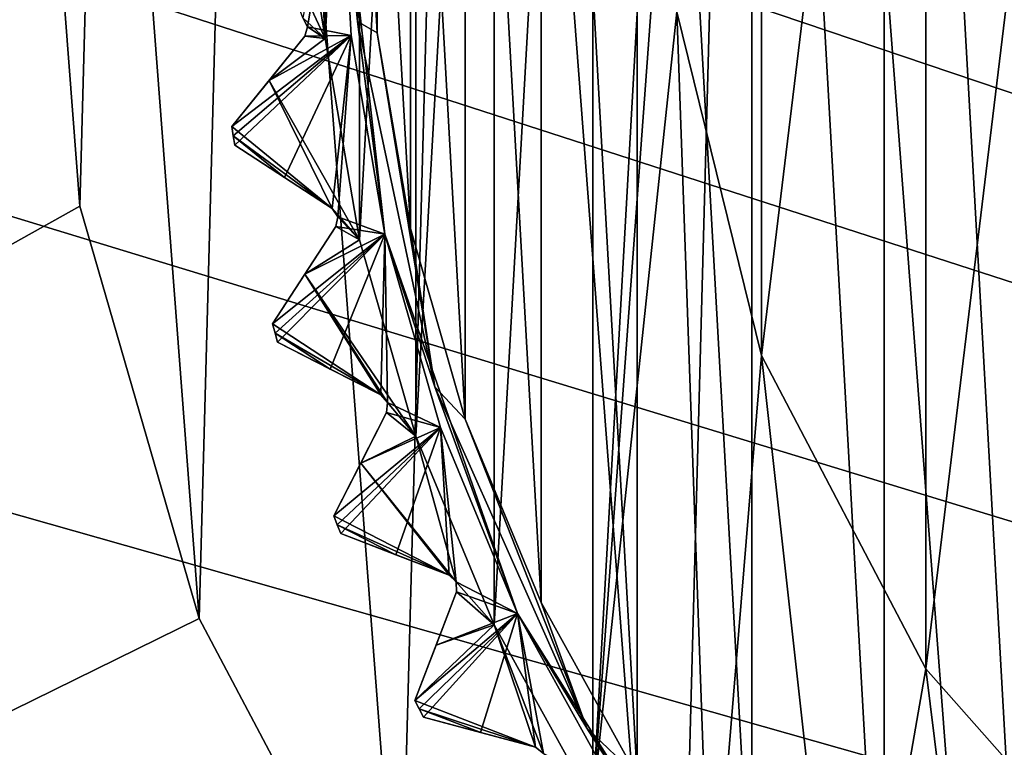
# Model space of a CAD drawing. Header units: millimetres. Extents: x -175 to 114, y -36 to 283.
# Tile 11 of 112: x 7.29 to 14.84, y -6.99 to -1.42. Entities that reach past the tile are written whole.
import ezdxf

# ---------------------------------------------------------------- set-up
doc = ezdxf.new("R2010")
doc.units = ezdxf.units.MM
doc.header["$LTSCALE"] = 65.185185
for name, color, linetype in [('1', 7, 'CONTINUOUS'), ('1042', 7, 'CONTINUOUS'), ('1043', 7, 'CONTINUOUS'), ('1045', 7, 'CONTINUOUS'), ('1126', 7, 'CONTINUOUS'), ('1127', 7, 'CONTINUOUS'), ('1128', 7, 'CONTINUOUS'), ('1129', 7, 'CONTINUOUS'), ('2', 7, 'CONTINUOUS'), ('30', 7, 'CONTINUOUS'), ('42', 7, 'CONTINUOUS'), ('667', 7, 'CONTINUOUS'), ('668', 7, 'CONTINUOUS'), ('780', 7, 'CONTINUOUS'), ('782', 7, 'CONTINUOUS'), ('783', 7, 'CONTINUOUS'), ('784', 7, 'CONTINUOUS'), ('785', 7, 'CONTINUOUS'), ('786', 7, 'CONTINUOUS'), ('787', 7, 'CONTINUOUS'), ('789', 7, 'CONTINUOUS'), ('791', 7, 'CONTINUOUS'), ('847', 7, 'CONTINUOUS'), ('848', 7, 'CONTINUOUS'), ('849', 7, 'CONTINUOUS'), ('850', 7, 'CONTINUOUS'), ('851', 7, 'CONTINUOUS'), ('856', 7, 'CONTINUOUS'), ('859', 7, 'CONTINUOUS')]:
    doc.layers.add(name, color=color, linetype=linetype)

msp = doc.modelspace()

# ---------------------------------------------------------------- linework, layer by layer
at = {"layer": '1', "linetype": 'CONTINUOUS'}
for points in [[(12.9445, 12.0242, 80), (15.625, 13.9278, 80), (14.8851, -13.4827, 80), (12.9445, 12.0242, 80)], [(10.7097, 9.6129, 80), (12.9445, 12.0242, 80), (12.3112, -11.4373, 80), (10.7097, 9.6129, 80)], [(12.3112, -11.4373, 80), (12.9445, 12.0242, 80), (14.8851, -13.4827, 80), (12.3112, -11.4373, 80)], [(9.0149, 6.7958, 80), (10.7097, 9.6129, 80), (10.2097, -8.9089, 80), (9.0149, 6.7958, 80)], [(10.2097, -8.9089, 80), (10.7097, 9.6129, 80), (12.3112, -11.4373, 80), (10.2097, -8.9089, 80)], [(7.9317, 3.6917, 80), (9.0149, 6.7958, 80), (8.6694, -6.0044, 80), (7.9317, 3.6917, 80)], [(8.6694, -6.0044, 80), (9.0149, 6.7958, 80), (10.2097, -8.9089, 80), (8.6694, -6.0044, 80)], [(7.5058, 0.4317, 80), (7.9317, 3.6917, 80), (7.7552, -2.8465, 80), (7.5058, 0.4317, 80)], [(7.7552, -2.8465, 80), (7.9317, 3.6917, 80), (8.6694, -6.0044, 80), (7.7552, -2.8465, 80)]]:
    msp.add_3dface(points, dxfattribs=at)
at = {"layer": '1042', "linetype": 'CONTINUOUS'}
for points in [[(9.4658, -1.404, 109.1457), (9.5023, -1.4712, 109.1752), (9.75, 0, 109.5), (9.4658, -1.404, 109.1457)], [(9.75, 0, 109.5), (9.5023, -1.4712, 109.1752), (9.8365, -1.5395, 109.5), (9.75, 0, 109.5)], [(9.5023, -1.4712, 109.1752), (9.4806, -1.5446, 109.1457), (9.8365, -1.5395, 109.5), (9.5023, -1.4712, 109.1752)], [(9.2061, -1.8835, 108.8326), (8.9205, -2.2362, 108.5), (9.8365, -1.5395, 109.5), (9.2061, -1.8835, 108.8326)], [(9.8365, -1.5395, 109.5), (8.9205, -2.2362, 108.5), (8.9316, -2.3074, 108.5), (9.8365, -1.5395, 109.5)], [(8.943, -2.3785, 108.5), (9.8365, -1.5395, 109.5), (8.9316, -2.3074, 108.5), (8.943, -2.3785, 108.5)], [(8.943, -2.3785, 108.5), (9.3237, -2.6257, 108.8326), (9.8365, -1.5395, 109.5), (8.943, -2.3785, 108.5)], [(9.4806, -1.5446, 109.1457), (9.2061, -1.8835, 108.8326), (9.8365, -1.5395, 109.5), (9.4806, -1.5446, 109.1457)], [(9.3237, -2.6257, 108.8326), (9.6894, -2.8632, 109.1457), (9.8365, -1.5395, 109.5), (9.3237, -2.6257, 108.8326)], [(9.6894, -2.8632, 109.1457), (9.7328, -2.9263, 109.1752), (9.8365, -1.5395, 109.5), (9.6894, -2.8632, 109.1457)], [(9.8365, -1.5395, 109.5), (9.7328, -2.9263, 109.1752), (10.0947, -3.0596, 109.5), (9.8365, -1.5395, 109.5)], [(9.7328, -2.9263, 109.1752), (9.7188, -3.0016, 109.1457), (10.0947, -3.0596, 109.5), (9.7328, -2.9263, 109.1752)], [(9.7188, -3.0016, 109.1457), (9.4813, -3.3673, 108.8326), (10.0947, -3.0596, 109.5), (9.7188, -3.0016, 109.1457)], [(9.4813, -3.3673, 108.8326), (9.2341, -3.7479, 108.5), (10.0947, -3.0596, 109.5), (9.4813, -3.3673, 108.8326)], [(10.0947, -3.0596, 109.5), (9.2341, -3.7479, 108.5), (9.2526, -3.8176, 108.5), (10.0947, -3.0596, 109.5)], [(9.2714, -3.8871, 108.5), (10.0947, -3.0596, 109.5), (9.2526, -3.8176, 108.5), (9.2714, -3.8871, 108.5)], [(9.2714, -3.8871, 108.5), (9.6758, -4.0932, 108.8326), (10.0947, -3.0596, 109.5), (9.2714, -3.8871, 108.5)], [(9.6758, -4.0932, 108.8326), (10.0644, -4.2912, 109.1457), (10.0947, -3.0596, 109.5), (9.6758, -4.0932, 108.8326)], [(10.0644, -4.2912, 109.1457), (10.1141, -4.3493, 109.1752), (10.0947, -3.0596, 109.5), (10.0644, -4.2912, 109.1457)], [(10.0947, -3.0596, 109.5), (10.1141, -4.3493, 109.1752), (10.5216, -4.5413, 109.5), (10.0947, -3.0596, 109.5)], [(10.1141, -4.3493, 109.1752), (10.1081, -4.4257, 109.1457), (10.5216, -4.5413, 109.5), (10.1141, -4.3493, 109.1752)], [(10.1081, -4.4257, 109.1457), (9.9101, -4.8142, 108.8326), (10.5216, -4.5413, 109.5), (10.1081, -4.4257, 109.1457)], [(9.9101, -4.8142, 108.8326), (9.704, -5.2186, 108.5), (10.5216, -4.5413, 109.5), (9.9101, -4.8142, 108.8326)], [(10.5216, -4.5413, 109.5), (9.704, -5.2186, 108.5), (9.7297, -5.2859, 108.5), (10.5216, -4.5413, 109.5)], [(9.7557, -5.3531, 108.5), (10.5216, -4.5413, 109.5), (9.7297, -5.2859, 108.5), (9.7557, -5.3531, 108.5)], [(9.7557, -5.3531, 108.5), (10.1794, -5.5158, 108.8326), (10.5216, -4.5413, 109.5), (9.7557, -5.3531, 108.5)], [(10.1794, -5.5158, 108.8326), (10.5865, -5.6721, 109.1457), (10.5216, -4.5413, 109.5), (10.1794, -5.5158, 108.8326)], [(10.5865, -5.6721, 109.1457), (10.642, -5.7247, 109.1752), (10.5216, -4.5413, 109.5), (10.5865, -5.6721, 109.1457)], [(10.5216, -4.5413, 109.5), (10.642, -5.7247, 109.1752), (11.1117, -5.9659, 109.5), (10.5216, -4.5413, 109.5)], [(10.642, -5.7247, 109.1752), (10.644, -5.8012, 109.1457), (11.1117, -5.9659, 109.5), (10.642, -5.7247, 109.1752)], [(10.644, -5.8012, 109.1457), (10.4877, -6.2084, 108.8326), (11.1117, -5.9659, 109.5), (10.644, -5.8012, 109.1457)], [(10.4877, -6.2084, 108.8326), (10.3251, -6.6321, 108.5), (11.1117, -5.9659, 109.5), (10.4877, -6.2084, 108.8326)], [(11.1117, -5.9659, 109.5), (10.3251, -6.6321, 108.5), (10.3577, -6.6964, 108.5), (11.1117, -5.9659, 109.5)], [(10.3905, -6.7605, 108.5), (11.1117, -5.9659, 109.5), (10.3577, -6.6964, 108.5), (10.3905, -6.7605, 108.5)], [(10.3905, -6.7605, 108.5), (10.8289, -6.8779, 108.8326), (11.1117, -5.9659, 109.5), (10.3905, -6.7605, 108.5)], [(10.8289, -6.8779, 108.8326), (11.2501, -6.9908, 109.1457), (11.1117, -5.9659, 109.5), (10.8289, -6.8779, 108.8326)], [(11.2501, -6.9908, 109.1457), (11.3108, -7.0374, 109.1752), (11.1117, -5.9659, 109.5), (11.2501, -6.9908, 109.1457)], [(11.1117, -5.9659, 109.5), (11.3108, -7.0374, 109.1752), (11.8575, -7.3154, 109.5), (11.1117, -5.9659, 109.5)]]:
    msp.add_3dface(points, dxfattribs=at)
at = {"layer": '1043', "linetype": 'CONTINUOUS'}
for points in [[(9.75, 0, 109.5), (9.8365, -1.5395, 109.5), (9.75, 0, 109.8), (9.75, 0, 109.5)], [(9.8365, -1.5395, 109.5), (10.0947, -3.0596, 109.5), (9.75, 0, 109.8), (9.8365, -1.5395, 109.5)], [(9.75, 0, 109.8), (10.0947, -3.0596, 109.5), (10.0947, -3.0597, 109.8), (9.75, 0, 109.8)], [(10.0947, -3.0596, 109.5), (10.5216, -4.5413, 109.5), (10.0947, -3.0597, 109.8), (10.0947, -3.0596, 109.5)], [(10.5216, -4.5413, 109.5), (11.1117, -5.9659, 109.5), (10.0947, -3.0597, 109.8), (10.5216, -4.5413, 109.5)], [(10.0947, -3.0597, 109.8), (11.1117, -5.9659, 109.5), (11.1117, -5.9659, 109.8), (10.0947, -3.0597, 109.8)], [(11.1117, -5.9659, 109.5), (11.8575, -7.3154, 109.5), (11.1117, -5.9659, 109.8), (11.1117, -5.9659, 109.5)], [(11.8575, -7.3154, 109.5), (12.7498, -8.573, 109.5), (11.1117, -5.9659, 109.8), (11.8575, -7.3154, 109.5)], [(11.1117, -5.9659, 109.8), (12.7498, -8.573, 109.5), (12.7498, -8.573, 109.8), (11.1117, -5.9659, 109.8)]]:
    msp.add_3dface(points, dxfattribs=at)
at = {"layer": '1045', "linetype": 'CONTINUOUS'}
for points in [[(9.75, 0, 109.8), (9.8836, -1.4311, 109.9414), (9.8836, 1.4311, 109.9414), (9.75, 0, 109.8)], [(9.8836, -1.4311, 109.9414), (9.95, 0, 110), (9.8836, 1.4311, 109.9414), (9.8836, -1.4311, 109.9414)], [(9.75, 0, 109.8), (10.0947, -3.0597, 109.8), (9.8836, -1.4311, 109.9414), (9.75, 0, 109.8)], [(10.0353, -1.5177, 110), (9.95, 0, 110), (9.8836, -1.4311, 109.9414), (10.0353, -1.5177, 110)], [(10.4787, -4.2309, 109.9414), (10.0353, -1.5177, 110), (9.8836, -1.4311, 109.9414), (10.4787, -4.2309, 109.9414)], [(10.0947, -3.0597, 109.8), (10.4787, -4.2309, 109.9414), (9.8836, -1.4311, 109.9414), (10.0947, -3.0597, 109.8)], [(10.29, -3.0162, 110), (10.0353, -1.5177, 110), (10.4787, -4.2309, 109.9414), (10.29, -3.0162, 110)], [(10.7109, -4.4768, 110), (10.29, -3.0162, 110), (10.4787, -4.2309, 109.9414), (10.7109, -4.4768, 110)], [(10.0947, -3.0597, 109.8), (11.1117, -5.9659, 109.8), (10.4787, -4.2309, 109.9414), (10.0947, -3.0597, 109.8)], [(11.6429, -6.8457, 109.9414), (10.7109, -4.4768, 110), (10.4787, -4.2309, 109.9414), (11.6429, -6.8457, 109.9414)], [(11.1117, -5.9659, 109.8), (11.6429, -6.8457, 109.9414), (10.4787, -4.2309, 109.9414), (11.1117, -5.9659, 109.8)], [(11.2928, -5.8811, 110), (10.7109, -4.4768, 110), (11.6429, -6.8457, 109.9414), (11.2928, -5.8811, 110)], [(12.0283, -7.2113, 110), (11.2928, -5.8811, 110), (11.6429, -6.8457, 109.9414), (12.0283, -7.2113, 110)], [(11.1117, -5.9659, 109.8), (12.7498, -8.573, 109.8), (11.6429, -6.8457, 109.9414), (11.1117, -5.9659, 109.8)], [(13.3253, -9.1613, 109.9414), (12.0283, -7.2113, 110), (11.6429, -6.8457, 109.9414), (13.3253, -9.1613, 109.9414)], [(12.7498, -8.573, 109.8), (13.3253, -9.1613, 109.9414), (11.6429, -6.8457, 109.9414), (12.7498, -8.573, 109.8)]]:
    msp.add_3dface(points, dxfattribs=at)
at = {"layer": '1126', "linetype": 'CONTINUOUS'}
for points in [[(10.3251, -6.6321, 108.5), (10.3251, -6.6321, 93.8), (10.3577, -6.6964, 93.8), (10.3251, -6.6321, 108.5)], [(10.3251, -6.6321, 108.5), (10.3577, -6.6964, 93.8), (10.3577, -6.6964, 108.5), (10.3251, -6.6321, 108.5)], [(10.3905, -6.7605, 93.8), (10.3905, -6.7605, 108.5), (10.3577, -6.6964, 108.5), (10.3905, -6.7605, 93.8)], [(10.3577, -6.6964, 93.8), (10.3905, -6.7605, 93.8), (10.3577, -6.6964, 108.5), (10.3577, -6.6964, 93.8)]]:
    msp.add_3dface(points, dxfattribs=at)
at = {"layer": '1127', "linetype": 'CONTINUOUS'}
for points in [[(9.704, -5.2186, 108.5), (9.704, -5.2186, 93.8), (9.7297, -5.2859, 93.8), (9.704, -5.2186, 108.5)], [(9.704, -5.2186, 108.5), (9.7297, -5.2859, 93.8), (9.7297, -5.2859, 108.5), (9.704, -5.2186, 108.5)], [(9.7557, -5.3531, 93.8), (9.7557, -5.3531, 108.5), (9.7297, -5.2859, 108.5), (9.7557, -5.3531, 93.8)], [(9.7297, -5.2859, 93.8), (9.7557, -5.3531, 93.8), (9.7297, -5.2859, 108.5), (9.7297, -5.2859, 93.8)]]:
    msp.add_3dface(points, dxfattribs=at)
at = {"layer": '1128', "linetype": 'CONTINUOUS'}
for points in [[(9.2341, -3.7479, 108.5), (9.2341, -3.7479, 93.8), (9.2526, -3.8176, 93.8), (9.2341, -3.7479, 108.5)], [(9.2341, -3.7479, 108.5), (9.2526, -3.8176, 93.8), (9.2526, -3.8176, 108.5), (9.2341, -3.7479, 108.5)], [(9.2714, -3.8871, 93.8), (9.2714, -3.8871, 108.5), (9.2526, -3.8176, 108.5), (9.2714, -3.8871, 93.8)], [(9.2526, -3.8176, 93.8), (9.2714, -3.8871, 93.8), (9.2526, -3.8176, 108.5), (9.2526, -3.8176, 93.8)]]:
    msp.add_3dface(points, dxfattribs=at)
at = {"layer": '1129', "linetype": 'CONTINUOUS'}
for points in [[(8.9205, -2.2362, 108.5), (8.9205, -2.2362, 93.8), (8.9316, -2.3074, 93.8), (8.9205, -2.2362, 108.5)], [(8.9205, -2.2362, 108.5), (8.9316, -2.3074, 93.8), (8.9316, -2.3074, 108.5), (8.9205, -2.2362, 108.5)], [(8.943, -2.3785, 93.8), (8.943, -2.3785, 108.5), (8.9316, -2.3074, 108.5), (8.943, -2.3785, 93.8)], [(8.9316, -2.3074, 93.8), (8.943, -2.3785, 93.8), (8.9316, -2.3074, 108.5), (8.9316, -2.3074, 93.8)]]:
    msp.add_3dface(points, dxfattribs=at)
at = {"layer": '2', "linetype": 'CONTINUOUS'}
for points in [[(113.25, -35.25, 92.5), (113.25, 35.25, 92.5), (-66.25, 35.25, 92.5), (113.25, -35.25, 92.5)], [(113.25, -35.25, 92.5), (-66.25, 35.25, 92.5), (-18.1198, 11.172, 92.5), (113.25, -35.25, 92.5)], [(-15.7687, 9.6947, 92.5), (113.25, -35.25, 92.5), (-18.1198, 11.172, 92.5), (-15.7687, 9.6947, 92.5)], [(-13.8053, 7.7313, 92.5), (113.25, -35.25, 92.5), (-15.7687, 9.6947, 92.5), (-13.8053, 7.7313, 92.5)], [(-12.328, 5.3802, 92.5), (113.25, -35.25, 92.5), (-13.8053, 7.7313, 92.5), (-12.328, 5.3802, 92.5)], [(-11.4109, 2.7593, 92.5), (113.25, -35.25, 92.5), (-12.328, 5.3802, 92.5), (-11.4109, 2.7593, 92.5)], [(-11.1, 0, 92.5), (113.25, -35.25, 92.5), (-11.4109, 2.7593, 92.5), (-11.1, 0, 92.5)], [(-11.4109, -2.7593, 92.5), (113.25, -35.25, 92.5), (-11.1, 0, 92.5), (-11.4109, -2.7593, 92.5)], [(-12.328, -5.3802, 92.5), (113.25, -35.25, 92.5), (-11.4109, -2.7593, 92.5), (-12.328, -5.3802, 92.5)], [(-13.8053, -7.7313, 92.5), (113.25, -35.25, 92.5), (-12.328, -5.3802, 92.5), (-13.8053, -7.7313, 92.5)]]:
    msp.add_3dface(points, dxfattribs=at)
at = {"layer": '30', "color": 7, "linetype": 'CONTINUOUS', "true_color": 0x21211a}
for points in [[(30, 32.75, 79.5), (10.7097, 9.6129, 79.5), (-45.75, -32.75, 79.5), (30, 32.75, 79.5)], [(-45.75, 32.75, 79.5), (30, 32.75, 79.5), (-45.75, -32.75, 79.5), (-45.75, 32.75, 79.5)], [(10.7097, 9.6129, 79.5), (9.0149, 6.7957, 79.5), (-45.75, -32.75, 79.5), (10.7097, 9.6129, 79.5)], [(9.0149, 6.7957, 79.5), (7.9317, 3.6917, 79.5), (-45.75, -32.75, 79.5), (9.0149, 6.7957, 79.5)], [(7.9317, 3.6917, 79.5), (7.5058, 0.4317, 79.5), (-45.75, -32.75, 79.5), (7.9317, 3.6917, 79.5)], [(7.5058, 0.4317, 79.5), (7.7552, -2.8464, 79.5), (-45.75, -32.75, 79.5), (7.5058, 0.4317, 79.5)], [(7.7552, -2.8464, 79.5), (8.6694, -6.0045, 79.5), (-45.75, -32.75, 79.5), (7.7552, -2.8464, 79.5)], [(8.6694, -6.0045, 79.5), (10.2097, -8.9089, 79.5), (-45.75, -32.75, 79.5), (8.6694, -6.0045, 79.5)]]:
    msp.add_3dface(points, dxfattribs=at)
at = {"layer": '42', "color": 7, "linetype": 'CONTINUOUS', "true_color": 0x21211a}
for points in [[(7.5058, 0.4317, 80), (7.7552, -2.8465, 80), (7.5058, 0.4317, 79.5), (7.5058, 0.4317, 80)], [(7.7552, -2.8465, 80), (7.7552, -2.8464, 79.5), (7.5058, 0.4317, 79.5), (7.7552, -2.8465, 80)], [(7.7552, -2.8465, 80), (8.6694, -6.0044, 80), (7.7552, -2.8464, 79.5), (7.7552, -2.8465, 80)], [(8.6694, -6.0044, 80), (8.6694, -6.0045, 79.5), (7.7552, -2.8464, 79.5), (8.6694, -6.0044, 80)], [(8.6694, -6.0044, 80), (10.2097, -8.9089, 80), (8.6694, -6.0045, 79.5), (8.6694, -6.0044, 80)], [(10.2097, -8.9089, 80), (10.2097, -8.9089, 79.5), (8.6694, -6.0045, 79.5), (10.2097, -8.9089, 80)]]:
    msp.add_3dface(points, dxfattribs=at)
at = {"layer": '667', "linetype": 'CONTINUOUS'}
for points in [[(13.9214, 9.584, 110), (15.0551, -10.5965, 110), (15.0551, 10.5965, 110), (13.9214, 9.584, 110)], [(12.9082, 8.4508, 110), (13.9214, -9.584, 110), (13.9214, 9.584, 110), (12.9082, 8.4508, 110)], [(13.9214, -9.584, 110), (15.0551, -10.5965, 110), (13.9214, 9.584, 110), (13.9214, -9.584, 110)], [(12.0283, 7.2113, 110), (12.9082, -8.4508, 110), (12.9082, 8.4508, 110), (12.0283, 7.2113, 110)], [(12.9082, -8.4508, 110), (13.9214, -9.584, 110), (12.9082, 8.4508, 110), (12.9082, -8.4508, 110)], [(11.2928, 5.8811, 110), (12.0283, -7.2113, 110), (12.0283, 7.2113, 110), (11.2928, 5.8811, 110)], [(12.0283, -7.2113, 110), (12.9082, -8.4508, 110), (12.0283, 7.2113, 110), (12.0283, -7.2113, 110)], [(10.7109, 4.4768, 110), (11.2928, -5.8811, 110), (11.2928, 5.8811, 110), (10.7109, 4.4768, 110)], [(11.2928, -5.8811, 110), (12.0283, -7.2113, 110), (11.2928, 5.8811, 110), (11.2928, -5.8811, 110)], [(10.29, 3.0162, 110), (10.7109, -4.4768, 110), (10.7109, 4.4768, 110), (10.29, 3.0162, 110)], [(10.7109, -4.4768, 110), (11.2928, -5.8811, 110), (10.7109, 4.4768, 110), (10.7109, -4.4768, 110)], [(10.0353, 1.5177, 110), (10.29, -3.0162, 110), (10.29, 3.0162, 110), (10.0353, 1.5177, 110)], [(10.29, -3.0162, 110), (10.7109, -4.4768, 110), (10.29, 3.0162, 110), (10.29, -3.0162, 110)], [(9.95, 0, 110), (10.0353, -1.5177, 110), (10.0353, 1.5177, 110), (9.95, 0, 110)], [(10.0353, -1.5177, 110), (10.29, -3.0162, 110), (10.0353, 1.5177, 110), (10.0353, -1.5177, 110)]]:
    msp.add_3dface(points, dxfattribs=at)
at = {"layer": '668', "linetype": 'CONTINUOUS'}
for points in [[(11.6883, 7.4219, 93), (12.5934, 8.6976, 93), (11.6883, -7.4219, 93), (11.6883, 7.4219, 93)], [(11.6883, -7.4219, 93), (12.5934, 8.6976, 93), (12.332, 1.356, 93), (11.6883, -7.4219, 93)], [(10.9315, 6.0528, 93), (11.6883, 7.4219, 93), (10.9315, -6.0528, 93), (10.9315, 6.0528, 93)], [(10.9315, -6.0528, 93), (11.6883, 7.4219, 93), (11.6883, -7.4219, 93), (10.9315, -6.0528, 93)], [(10.3328, 4.6074, 93), (10.9315, 6.0528, 93), (10.3328, -4.6074, 93), (10.3328, 4.6074, 93)], [(10.3328, -4.6074, 93), (10.9315, 6.0528, 93), (10.9315, -6.0528, 93), (10.3328, -4.6074, 93)], [(9.8997, 3.1041, 93), (10.3328, 4.6074, 93), (9.8997, -3.1041, 93), (9.8997, 3.1041, 93)], [(9.8997, -3.1041, 93), (10.3328, 4.6074, 93), (10.3328, -4.6074, 93), (9.8997, -3.1041, 93)], [(9.6377, 1.5618, 93), (9.8997, 3.1041, 93), (9.6377, -1.5618, 93), (9.6377, 1.5618, 93)], [(9.6377, -1.5618, 93), (9.8997, 3.1041, 93), (9.8997, -3.1041, 93), (9.6377, -1.5618, 93)], [(9.55, 0, 93), (9.6377, 1.5618, 93), (9.6377, -1.5618, 93), (9.55, 0, 93)], [(12.332, -1.356, 93), (11.6883, -7.4219, 93), (12.332, 1.356, 93), (12.332, -1.356, 93)], [(12.5934, -8.6976, 93), (11.6883, -7.4219, 93), (12.332, -1.356, 93), (12.5934, -8.6976, 93)], [(12.981, -3.9893, 93), (12.5934, -8.6976, 93), (12.332, -1.356, 93), (12.981, -3.9893, 93)], [(13.6358, -9.8641, 93), (12.5934, -8.6976, 93), (12.981, -3.9893, 93), (13.6358, -9.8641, 93)], [(14.2414, -6.3907, 93), (13.6358, -9.8641, 93), (12.981, -3.9893, 93), (14.2414, -6.3907, 93)], [(14.8023, -10.9065, 93), (13.6358, -9.8641, 93), (14.2414, -6.3907, 93), (14.8023, -10.9065, 93)], [(16.0398, -8.4207, 93), (14.8023, -10.9065, 93), (14.2414, -6.3907, 93), (16.0398, -8.4207, 93)]]:
    msp.add_3dface(points, dxfattribs=at)
at = {"layer": '780', "linetype": 'CONTINUOUS'}
for points in [[(10.8289, -6.8779, 108.8326), (10.3905, -6.7605, 108.5), (11.2501, -6.9908, 109.1457), (10.8289, -6.8779, 108.8326)], [(11.2501, -6.9908, 109.1457), (10.3905, -6.7605, 108.5), (10.3905, -6.7605, 93.8), (11.2501, -6.9908, 109.1457)], [(10.829, -6.878, 93.4674), (11.2501, -6.9908, 109.1457), (10.3905, -6.7605, 93.8), (10.829, -6.878, 93.4674)], [(11.2501, -6.9908, 93.1543), (11.2501, -6.9908, 109.1457), (10.829, -6.878, 93.4674), (11.2501, -6.9908, 93.1543)]]:
    msp.add_3dface(points, dxfattribs=at)
at = {"layer": '782', "linetype": 'CONTINUOUS'}
for points in [[(10.1794, -5.5158, 108.8326), (9.7557, -5.3531, 108.5), (10.5865, -5.6721, 109.1457), (10.1794, -5.5158, 108.8326)], [(10.5865, -5.6721, 109.1457), (9.7557, -5.3531, 108.5), (9.7557, -5.3531, 93.8), (10.5865, -5.6721, 109.1457)], [(10.1794, -5.5158, 93.4674), (10.5865, -5.6721, 109.1457), (9.7557, -5.3531, 93.8), (10.1794, -5.5158, 93.4674)], [(10.5865, -5.6721, 93.1543), (10.5865, -5.6721, 109.1457), (10.1794, -5.5158, 93.4674), (10.5865, -5.6721, 93.1543)]]:
    msp.add_3dface(points, dxfattribs=at)
at = {"layer": '783', "linetype": 'CONTINUOUS'}
for points in [[(10.3251, -6.6321, 93.8), (10.3251, -6.6321, 108.5), (10.644, -5.8012, 93.1543), (10.3251, -6.6321, 93.8)], [(10.644, -5.8012, 93.1543), (10.3251, -6.6321, 108.5), (10.4877, -6.2084, 108.8326), (10.644, -5.8012, 93.1543)], [(10.4877, -6.2084, 93.4675), (10.3251, -6.6321, 93.8), (10.644, -5.8012, 93.1543), (10.4877, -6.2084, 93.4675)], [(10.644, -5.8012, 109.1457), (10.644, -5.8012, 93.1543), (10.4877, -6.2084, 108.8326), (10.644, -5.8012, 109.1457)]]:
    msp.add_3dface(points, dxfattribs=at)
at = {"layer": '784', "linetype": 'CONTINUOUS'}
for points in [[(9.6758, -4.0932, 108.8326), (9.2714, -3.8871, 108.5), (10.0644, -4.2912, 109.1457), (9.6758, -4.0932, 108.8326)], [(10.0644, -4.2912, 109.1457), (9.2714, -3.8871, 108.5), (9.2714, -3.8871, 93.8), (10.0644, -4.2912, 109.1457)], [(9.6759, -4.0932, 93.4674), (10.0644, -4.2912, 109.1457), (9.2714, -3.8871, 93.8), (9.6759, -4.0932, 93.4674)], [(10.0644, -4.2912, 93.1543), (10.0644, -4.2912, 109.1457), (9.6759, -4.0932, 93.4674), (10.0644, -4.2912, 93.1543)]]:
    msp.add_3dface(points, dxfattribs=at)
at = {"layer": '785', "linetype": 'CONTINUOUS'}
for points in [[(9.704, -5.2186, 93.8), (9.704, -5.2186, 108.5), (10.1081, -4.4257, 93.1543), (9.704, -5.2186, 93.8)], [(10.1081, -4.4257, 93.1543), (9.704, -5.2186, 108.5), (9.9101, -4.8142, 108.8326), (10.1081, -4.4257, 93.1543)], [(9.9101, -4.8143, 93.4675), (9.704, -5.2186, 93.8), (10.1081, -4.4257, 93.1543), (9.9101, -4.8143, 93.4675)], [(10.1081, -4.4257, 109.1457), (10.1081, -4.4257, 93.1543), (9.9101, -4.8142, 108.8326), (10.1081, -4.4257, 109.1457)]]:
    msp.add_3dface(points, dxfattribs=at)
at = {"layer": '786', "linetype": 'CONTINUOUS'}
for points in [[(9.3237, -2.6257, 108.8326), (8.943, -2.3785, 108.5), (9.6894, -2.8632, 109.1457), (9.3237, -2.6257, 108.8326)], [(9.6894, -2.8632, 109.1457), (8.943, -2.3785, 108.5), (8.943, -2.3785, 93.8), (9.6894, -2.8632, 109.1457)], [(9.3237, -2.6258, 93.4674), (9.6894, -2.8632, 109.1457), (8.943, -2.3785, 93.8), (9.3237, -2.6258, 93.4674)], [(9.6894, -2.8632, 93.1543), (9.6894, -2.8632, 109.1457), (9.3237, -2.6258, 93.4674), (9.6894, -2.8632, 93.1543)]]:
    msp.add_3dface(points, dxfattribs=at)
at = {"layer": '787', "linetype": 'CONTINUOUS'}
for points in [[(9.2341, -3.7479, 93.8), (9.2341, -3.7479, 108.5), (9.7188, -3.0016, 93.1543), (9.2341, -3.7479, 93.8)], [(9.7188, -3.0016, 93.1543), (9.2341, -3.7479, 108.5), (9.4813, -3.3673, 108.8326), (9.7188, -3.0016, 93.1543)], [(9.4813, -3.3674, 93.4675), (9.2341, -3.7479, 93.8), (9.7188, -3.0016, 93.1543), (9.4813, -3.3674, 93.4675)], [(9.7188, -3.0016, 109.1457), (9.7188, -3.0016, 93.1543), (9.4813, -3.3673, 108.8326), (9.7188, -3.0016, 109.1457)]]:
    msp.add_3dface(points, dxfattribs=at)
at = {"layer": '789', "linetype": 'CONTINUOUS'}
for points in [[(8.9205, -2.2362, 93.8), (8.9205, -2.2362, 108.5), (9.4806, -1.5446, 93.1543), (8.9205, -2.2362, 93.8)], [(9.4806, -1.5446, 93.1543), (8.9205, -2.2362, 108.5), (9.2061, -1.8835, 108.8326), (9.4806, -1.5446, 93.1543)], [(9.2061, -1.8836, 93.4675), (8.9205, -2.2362, 93.8), (9.4806, -1.5446, 93.1543), (9.2061, -1.8836, 93.4675)], [(9.4806, -1.5446, 109.1457), (9.4806, -1.5446, 93.1543), (9.2061, -1.8835, 108.8326), (9.4806, -1.5446, 109.1457)]]:
    msp.add_3dface(points, dxfattribs=at)
at = {"layer": '791', "linetype": 'CONTINUOUS'}
for points in [[(9.55, 0, 93), (9.6377, -1.5618, 93), (9.3959, -0.0707, 93.1543), (9.55, 0, 93)], [(9.6377, -1.5618, 93), (9.0875, -0.3791, 93.4675), (9.3959, -0.0707, 93.1543), (9.6377, -1.5618, 93)], [(9.0875, -0.3791, 93.4675), (9.6377, -1.5618, 93), (9.4658, -1.404, 93.1543), (9.0875, -0.3791, 93.4675)], [(9.4658, -1.404, 93.1543), (9.6377, -1.5618, 93), (9.5023, -1.4712, 93.1248), (9.4658, -1.404, 93.1543)], [(9.6377, -1.5618, 93), (9.4806, -1.5446, 93.1543), (9.5023, -1.4712, 93.1248), (9.6377, -1.5618, 93)], [(9.6377, -1.5618, 93), (9.2061, -1.8836, 93.4675), (9.4806, -1.5446, 93.1543), (9.6377, -1.5618, 93)], [(9.6377, -1.5618, 93), (9.8997, -3.1041, 93), (9.2061, -1.8836, 93.4675), (9.6377, -1.5618, 93)], [(9.6894, -2.8632, 93.1543), (8.9205, -2.2362, 93.8), (9.2061, -1.8836, 93.4675), (9.6894, -2.8632, 93.1543)], [(9.8997, -3.1041, 93), (9.6894, -2.8632, 93.1543), (9.2061, -1.8836, 93.4675), (9.8997, -3.1041, 93)], [(8.9205, -2.2362, 93.8), (9.6894, -2.8632, 93.1543), (8.9316, -2.3074, 93.8), (8.9205, -2.2362, 93.8)], [(9.6894, -2.8632, 93.1543), (9.3237, -2.6258, 93.4674), (8.9316, -2.3074, 93.8), (9.6894, -2.8632, 93.1543)], [(9.3237, -2.6258, 93.4674), (8.943, -2.3785, 93.8), (8.9316, -2.3074, 93.8), (9.3237, -2.6258, 93.4674)], [(9.6894, -2.8632, 93.1543), (9.8997, -3.1041, 93), (9.7328, -2.9263, 93.1248), (9.6894, -2.8632, 93.1543)], [(9.8997, -3.1041, 93), (9.7188, -3.0016, 93.1543), (9.7328, -2.9263, 93.1248), (9.8997, -3.1041, 93)], [(9.8997, -3.1041, 93), (9.4813, -3.3674, 93.4675), (9.7188, -3.0016, 93.1543), (9.8997, -3.1041, 93)], [(9.8997, -3.1041, 93), (10.3328, -4.6074, 93), (9.4813, -3.3674, 93.4675), (9.8997, -3.1041, 93)], [(10.0644, -4.2912, 93.1543), (9.2341, -3.7479, 93.8), (9.4813, -3.3674, 93.4675), (10.0644, -4.2912, 93.1543)], [(9.4813, -3.3674, 93.4675), (10.3328, -4.6074, 93), (10.1141, -4.3493, 93.1248), (9.4813, -3.3674, 93.4675)], [(10.0644, -4.2912, 93.1543), (9.4813, -3.3674, 93.4675), (10.1141, -4.3493, 93.1248), (10.0644, -4.2912, 93.1543)], [(9.2341, -3.7479, 93.8), (10.0644, -4.2912, 93.1543), (9.2526, -3.8176, 93.8), (9.2341, -3.7479, 93.8)], [(10.0644, -4.2912, 93.1543), (9.6759, -4.0932, 93.4674), (9.2526, -3.8176, 93.8), (10.0644, -4.2912, 93.1543)], [(9.6759, -4.0932, 93.4674), (9.2714, -3.8871, 93.8), (9.2526, -3.8176, 93.8), (9.6759, -4.0932, 93.4674)], [(10.3328, -4.6074, 93), (10.1081, -4.4257, 93.1543), (10.1141, -4.3493, 93.1248), (10.3328, -4.6074, 93)], [(10.3328, -4.6074, 93), (9.9101, -4.8143, 93.4675), (10.1081, -4.4257, 93.1543), (10.3328, -4.6074, 93)], [(9.9101, -4.8143, 93.4675), (10.3328, -4.6074, 93), (10.642, -5.7247, 93.1248), (9.9101, -4.8143, 93.4675)], [(10.3328, -4.6074, 93), (10.9315, -6.0528, 93), (10.642, -5.7247, 93.1248), (10.3328, -4.6074, 93)], [(10.5865, -5.6721, 93.1543), (9.704, -5.2186, 93.8), (9.9101, -4.8143, 93.4675), (10.5865, -5.6721, 93.1543)], [(10.5865, -5.6721, 93.1543), (9.9101, -4.8143, 93.4675), (10.642, -5.7247, 93.1248), (10.5865, -5.6721, 93.1543)], [(9.704, -5.2186, 93.8), (10.5865, -5.6721, 93.1543), (9.7297, -5.2859, 93.8), (9.704, -5.2186, 93.8)], [(10.5865, -5.6721, 93.1543), (10.1794, -5.5158, 93.4674), (9.7297, -5.2859, 93.8), (10.5865, -5.6721, 93.1543)], [(10.1794, -5.5158, 93.4674), (9.7557, -5.3531, 93.8), (9.7297, -5.2859, 93.8), (10.1794, -5.5158, 93.4674)], [(10.9315, -6.0528, 93), (10.644, -5.8012, 93.1543), (10.642, -5.7247, 93.1248), (10.9315, -6.0528, 93)], [(10.9315, -6.0528, 93), (10.4877, -6.2084, 93.4675), (10.644, -5.8012, 93.1543), (10.9315, -6.0528, 93)], [(10.9315, -6.0528, 93), (11.2501, -6.9908, 93.1543), (10.3251, -6.6321, 93.8), (10.9315, -6.0528, 93)], [(10.9315, -6.0528, 93), (10.3251, -6.6321, 93.8), (10.4877, -6.2084, 93.4675), (10.9315, -6.0528, 93)], [(10.9315, -6.0528, 93), (11.6883, -7.4219, 93), (11.3108, -7.0374, 93.1248), (10.9315, -6.0528, 93)], [(11.2501, -6.9908, 93.1543), (10.9315, -6.0528, 93), (11.3108, -7.0374, 93.1248), (11.2501, -6.9908, 93.1543)], [(10.3251, -6.6321, 93.8), (11.2501, -6.9908, 93.1543), (10.3577, -6.6964, 93.8), (10.3251, -6.6321, 93.8)], [(11.2501, -6.9908, 93.1543), (10.829, -6.878, 93.4674), (10.3577, -6.6964, 93.8), (11.2501, -6.9908, 93.1543)], [(10.829, -6.878, 93.4674), (10.3905, -6.7605, 93.8), (10.3577, -6.6964, 93.8), (10.829, -6.878, 93.4674)]]:
    msp.add_3dface(points, dxfattribs=at)
at = {"layer": '847', "linetype": 'CONTINUOUS'}
for points in [[(11.2501, -6.9908, 109.1457), (11.2501, -6.9908, 93.1543), (11.3108, -7.0374, 93.1248), (11.2501, -6.9908, 109.1457)], [(11.2501, -6.9908, 109.1457), (11.3108, -7.0374, 93.1248), (11.3108, -7.0374, 109.1752), (11.2501, -6.9908, 109.1457)]]:
    msp.add_3dface(points, dxfattribs=at)
at = {"layer": '848', "linetype": 'CONTINUOUS'}
for points in [[(10.5865, -5.6721, 109.1457), (10.5865, -5.6721, 93.1543), (10.642, -5.7247, 93.1248), (10.5865, -5.6721, 109.1457)], [(10.5865, -5.6721, 109.1457), (10.642, -5.7247, 93.1248), (10.642, -5.7247, 109.1752), (10.5865, -5.6721, 109.1457)], [(10.644, -5.8012, 93.1543), (10.644, -5.8012, 109.1457), (10.642, -5.7247, 109.1752), (10.644, -5.8012, 93.1543)], [(10.642, -5.7247, 93.1248), (10.644, -5.8012, 93.1543), (10.642, -5.7247, 109.1752), (10.642, -5.7247, 93.1248)]]:
    msp.add_3dface(points, dxfattribs=at)
at = {"layer": '849', "linetype": 'CONTINUOUS'}
for points in [[(10.0644, -4.2912, 109.1457), (10.0644, -4.2912, 93.1543), (10.1141, -4.3493, 93.1248), (10.0644, -4.2912, 109.1457)], [(10.0644, -4.2912, 109.1457), (10.1141, -4.3493, 93.1248), (10.1141, -4.3493, 109.1752), (10.0644, -4.2912, 109.1457)], [(10.1081, -4.4257, 93.1543), (10.1081, -4.4257, 109.1457), (10.1141, -4.3493, 109.1752), (10.1081, -4.4257, 93.1543)], [(10.1141, -4.3493, 93.1248), (10.1081, -4.4257, 93.1543), (10.1141, -4.3493, 109.1752), (10.1141, -4.3493, 93.1248)]]:
    msp.add_3dface(points, dxfattribs=at)
at = {"layer": '850', "linetype": 'CONTINUOUS'}
for points in [[(9.6894, -2.8632, 109.1457), (9.6894, -2.8632, 93.1543), (9.7328, -2.9263, 93.1248), (9.6894, -2.8632, 109.1457)], [(9.6894, -2.8632, 109.1457), (9.7328, -2.9263, 93.1248), (9.7328, -2.9263, 109.1752), (9.6894, -2.8632, 109.1457)], [(9.7188, -3.0016, 93.1543), (9.7188, -3.0016, 109.1457), (9.7328, -2.9263, 109.1752), (9.7188, -3.0016, 93.1543)], [(9.7328, -2.9263, 93.1248), (9.7188, -3.0016, 93.1543), (9.7328, -2.9263, 109.1752), (9.7328, -2.9263, 93.1248)]]:
    msp.add_3dface(points, dxfattribs=at)
at = {"layer": '851', "linetype": 'CONTINUOUS'}
for points in [[(9.4658, -1.404, 109.1457), (9.4658, -1.404, 93.1543), (9.5023, -1.4712, 93.1248), (9.4658, -1.404, 109.1457)], [(9.4658, -1.404, 109.1457), (9.5023, -1.4712, 93.1248), (9.5023, -1.4712, 109.1752), (9.4658, -1.404, 109.1457)], [(9.4806, -1.5446, 93.1543), (9.4806, -1.5446, 109.1457), (9.5023, -1.4712, 109.1752), (9.4806, -1.5446, 93.1543)], [(9.5023, -1.4712, 93.1248), (9.4806, -1.5446, 93.1543), (9.5023, -1.4712, 109.1752), (9.5023, -1.4712, 93.1248)]]:
    msp.add_3dface(points, dxfattribs=at)
at = {"layer": '856', "linetype": 'CONTINUOUS'}
for points in [[(14.2414, 6.3907, 93.5), (16.0398, 8.4207, 93.5), (14.2414, -6.3907, 93.5), (14.2414, 6.3907, 93.5)], [(14.2414, -6.3907, 93.5), (16.0398, 8.4207, 93.5), (16.0398, -8.4207, 93.5), (14.2414, -6.3907, 93.5)], [(12.981, 3.9893, 93.5), (14.2414, 6.3907, 93.5), (12.981, -3.9893, 93.5), (12.981, 3.9893, 93.5)], [(12.981, -3.9893, 93.5), (14.2414, 6.3907, 93.5), (14.2414, -6.3907, 93.5), (12.981, -3.9893, 93.5)], [(12.332, -1.356, 93.5), (12.981, 3.9893, 93.5), (12.981, -3.9893, 93.5), (12.332, -1.356, 93.5)]]:
    msp.add_3dface(points, dxfattribs=at)
at = {"layer": '859', "linetype": 'CONTINUOUS'}
for points in [[(12.981, -3.9893, 93), (12.332, -1.356, 93), (12.981, -3.9893, 93.5), (12.981, -3.9893, 93)], [(12.332, -1.356, 93), (12.332, -1.356, 93.5), (12.981, -3.9893, 93.5), (12.332, -1.356, 93)], [(14.2414, -6.3907, 93), (12.981, -3.9893, 93), (14.2414, -6.3907, 93.5), (14.2414, -6.3907, 93)], [(12.981, -3.9893, 93), (12.981, -3.9893, 93.5), (14.2414, -6.3907, 93.5), (12.981, -3.9893, 93)], [(16.0398, -8.4207, 93), (14.2414, -6.3907, 93), (16.0398, -8.4207, 93.5), (16.0398, -8.4207, 93)], [(14.2414, -6.3907, 93), (14.2414, -6.3907, 93.5), (16.0398, -8.4207, 93.5), (14.2414, -6.3907, 93)]]:
    msp.add_3dface(points, dxfattribs=at)

doc.saveas('drawing.dxf')
